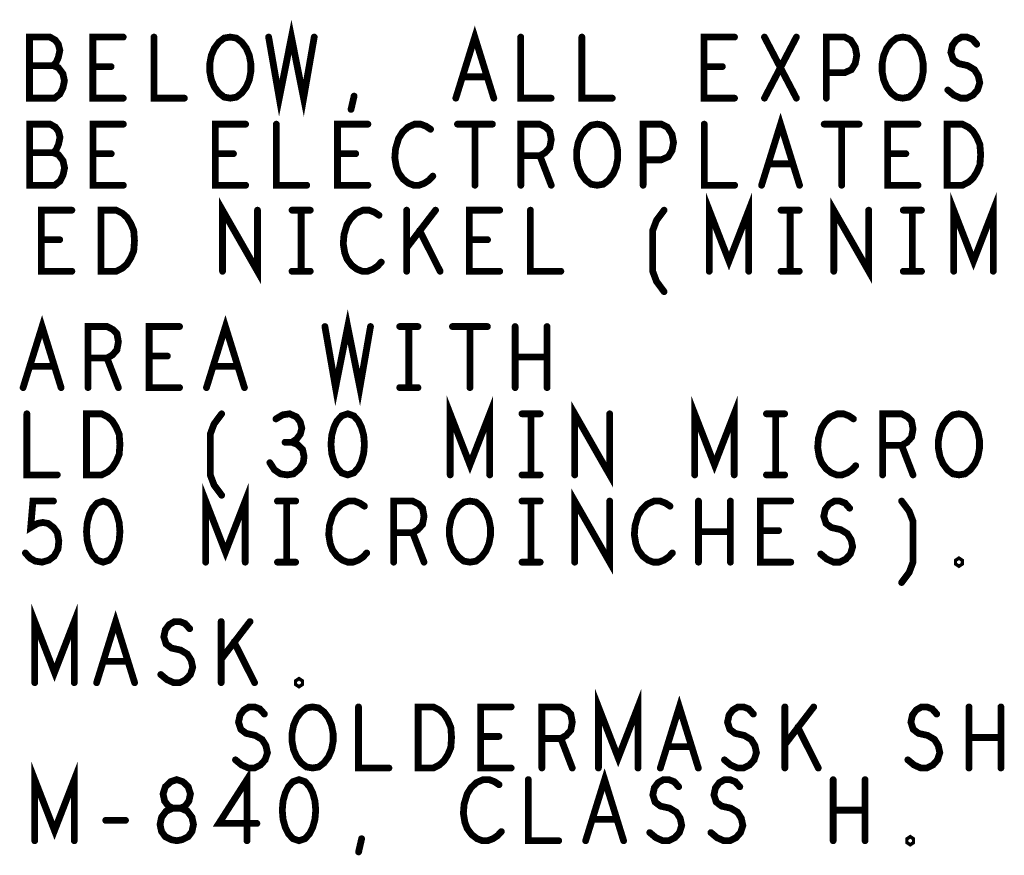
# Model space of a CAD drawing. Extents: x -1 to 10.1, y -2.5 to 8.
# Tile 24 of 38: x 7.3 to 8.3, y 0.3 to 1.2. Entities that reach past the tile are written whole.
import ezdxf

# ---------------------------------------------------------------- set-up
doc = ezdxf.new("R2010")
doc.units = 0
doc.layers.get('0').update_dxf_attribs({"color": 3, "linetype": 'CONTINUOUS'})

# ---------------------------------------------------------------- blocks, each defined once
blk = doc.blocks.new('PAD_R1')
at = {"const_width": 0.5}
blk.add_lwpolyline([(0.25, 0, 1), (-0.25, 0, 1)], format="xyb", close=True, dxfattribs=at)

msp = doc.modelspace()

# ---------------------------------------------------------------- linework, layer by layer
at = {"const_width": 0.007}
for points in [[(7.58886, 1.17091), (7.59983, 1.10791), (7.61236, 1.17091), (7.62489, 1.10791), (7.63586, 1.17091)], [(7.78178, 1.10791), (7.80136, 1.17091), (7.82094, 1.10791)], [(7.36663, 1.14151), (7.36976, 1.14466), (7.37211, 1.14991), (7.37368, 1.15726), (7.37211, 1.16356), (7.36898, 1.16776), (7.36349, 1.17091), (7.34234, 1.17091), (7.34234, 1.10791), (7.36819, 1.10791), (7.37368, 1.11211), (7.37681, 1.11841), (7.37838, 1.12576), (7.37681, 1.13311), (7.37211, 1.13941), (7.36663, 1.14151), (7.34234, 1.14151)], [(7.43903, 1.10791), (7.40769, 1.10791), (7.40769, 1.17091), (7.43903, 1.17091)], [(7.47069, 1.17091), (7.47069, 1.10791), (7.50203, 1.10791)], [(7.84869, 1.17091), (7.84869, 1.10791), (7.88003, 1.10791)], [(7.91169, 1.17091), (7.91169, 1.10791), (7.94303, 1.10791)], [(8.06903, 1.10791), (8.03769, 1.10791), (8.03769, 1.17091), (8.06903, 1.17091)], [(8.09991, 1.10791), (8.13281, 1.17091)], [(8.09991, 1.17091), (8.13281, 1.10791)], [(8.16369, 1.10791), (8.16369, 1.17091), (8.18249, 1.17091), (8.18876, 1.16776), (8.19346, 1.16041), (8.19503, 1.15201), (8.19346, 1.14361), (8.18954, 1.13731), (8.18249, 1.13416), (8.16369, 1.13416)], [(8.28891, 1.11631), (8.29518, 1.11106), (8.30223, 1.10791), (8.30849, 1.10791), (8.31476, 1.11106), (8.31946, 1.11631), (8.32181, 1.12366), (8.32024, 1.13101), (8.31633, 1.13731), (8.30928, 1.14151), (8.29988, 1.14361), (8.29439, 1.14781), (8.29204, 1.15516), (8.29361, 1.16251), (8.29753, 1.16776), (8.30301, 1.17091), (8.30849, 1.17091), (8.31398, 1.16881), (8.31868, 1.16356)], [(7.42649, 1.14046), (7.40769, 1.14046)], [(8.05649, 1.14046), (8.03769, 1.14046)], [(7.81389, 1.12996), (7.78883, 1.12996)], [(7.67379, 1.09636), (7.67693, 1.11001)], [(8.09692, 1.0181), (8.1165, 1.0811), (8.13608, 1.0181)], [(7.36677, 1.0517), (7.3699, 1.05485), (7.37225, 1.0601), (7.37382, 1.06745), (7.37225, 1.07375), (7.36912, 1.07795), (7.36363, 1.0811), (7.34248, 1.0811), (7.34248, 1.0181), (7.36833, 1.0181), (7.37382, 1.0223), (7.37695, 1.0286), (7.37852, 1.03595), (7.37695, 1.0433), (7.37225, 1.0496), (7.36677, 1.0517), (7.34248, 1.0517)], [(7.43917, 1.0181), (7.40783, 1.0181), (7.40783, 1.0811), (7.43917, 1.0811)], [(7.56517, 1.0181), (7.53383, 1.0181), (7.53383, 1.0811), (7.56517, 1.0811)], [(7.59683, 1.0811), (7.59683, 1.0181), (7.62817, 1.0181)], [(7.69117, 1.0181), (7.65983, 1.0181), (7.65983, 1.0811), (7.69117, 1.0811)], [(7.75573, 1.07585), (7.75103, 1.079), (7.74555, 1.0811), (7.73928, 1.0811), (7.73223, 1.07795), (7.72675, 1.0727), (7.72283, 1.0664), (7.7197, 1.0559), (7.71892, 1.04645), (7.72048, 1.037), (7.72283, 1.0307), (7.72753, 1.0244), (7.73302, 1.0202), (7.7385, 1.0181), (7.74398, 1.0181), (7.74947, 1.0202), (7.75417, 1.02335), (7.75808, 1.02755)], [(7.78348, 1.0811), (7.81952, 1.0811)], [(7.8015, 1.0811), (7.8015, 1.0181)], [(7.84883, 1.0181), (7.84883, 1.0811), (7.86842, 1.0811), (7.87468, 1.07795), (7.8786, 1.07375), (7.88017, 1.06535), (7.8786, 1.05695), (7.8739, 1.0517), (7.86842, 1.04855), (7.84883, 1.04855)], [(7.97483, 1.0181), (7.97483, 1.0811), (7.99363, 1.0811), (7.9999, 1.07795), (8.0046, 1.0706), (8.00617, 1.0622), (8.0046, 1.0538), (8.00068, 1.0475), (7.99363, 1.04435), (7.97483, 1.04435)], [(8.03783, 1.0811), (8.03783, 1.0181), (8.06917, 1.0181)], [(8.16148, 1.0811), (8.19752, 1.0811)], [(8.1795, 1.0811), (8.1795, 1.0181)], [(8.25817, 1.0181), (8.22683, 1.0181), (8.22683, 1.0811), (8.25817, 1.0811)], [(7.42663, 1.05065), (7.40783, 1.05065)], [(7.55263, 1.05065), (7.53383, 1.05065)], [(7.67863, 1.05065), (7.65983, 1.05065)], [(7.86842, 1.04855), (7.88017, 1.0181)], [(8.24563, 1.05065), (8.22683, 1.05065)], [(8.12903, 1.04015), (8.10397, 1.04015)], [(7.54134, 0.92939), (7.54134, 0.99239), (7.57738, 0.92939), (7.57738, 0.99239)], [(8.04299, 0.92939), (8.04299, 0.99239), (8.06336, 0.93989), (8.08373, 0.99239), (8.08373, 0.92939)], [(8.17134, 0.92939), (8.17134, 0.99239), (8.20738, 0.92939), (8.20738, 0.99239)], [(8.29499, 0.92939), (8.29499, 0.99239), (8.31536, 0.93989), (8.33573, 0.99239), (8.33573, 0.92939)], [(7.38603, 0.92939), (7.35469, 0.92939), (7.35469, 0.99239), (7.38603, 0.99239)], [(7.61296, 0.99239), (7.63176, 0.99239)], [(7.62236, 0.99239), (7.62236, 0.92939)], [(7.70259, 0.98714), (7.69789, 0.99029), (7.69241, 0.99239), (7.68614, 0.99239), (7.67909, 0.98924), (7.67361, 0.98399), (7.66969, 0.97769), (7.66656, 0.96719), (7.66578, 0.95774), (7.66734, 0.94829), (7.66969, 0.94199), (7.67439, 0.93569), (7.67988, 0.93149), (7.68536, 0.92939), (7.69084, 0.92939), (7.69633, 0.93149), (7.70103, 0.93464), (7.70494, 0.93884)], [(7.73113, 0.92939), (7.73113, 0.99239)], [(7.76089, 0.99239), (7.73113, 0.95354)], [(7.82703, 0.92939), (7.79569, 0.92939), (7.79569, 0.99239), (7.82703, 0.99239)], [(7.85869, 0.99239), (7.85869, 0.92939), (7.89003, 0.92939)], [(7.99644, 0.90839), (7.98861, 0.91889), (7.98469, 0.92939), (7.98469, 0.97139), (7.98861, 0.98189), (7.99644, 0.99239)], [(8.11696, 0.99239), (8.13576, 0.99239)], [(8.12636, 0.99239), (8.12636, 0.92939)], [(8.24296, 0.99239), (8.26176, 0.99239)], [(8.25236, 0.99239), (8.25236, 0.92939)], [(7.76559, 0.92939), (7.74444, 0.97139)], [(7.37349, 0.96194), (7.35469, 0.96194)], [(7.81449, 0.96194), (7.79569, 0.96194)], [(7.61296, 0.92939), (7.63176, 0.92939)], [(8.11696, 0.92939), (8.13576, 0.92939)], [(8.24296, 0.92939), (8.26176, 0.92939)], [(7.33578, 0.80939), (7.35536, 0.87239), (7.37494, 0.80939)], [(7.52478, 0.80939), (7.54436, 0.87239), (7.56394, 0.80939)], [(7.64686, 0.87239), (7.65783, 0.80939), (7.67036, 0.87239), (7.68289, 0.80939), (7.69386, 0.87239)], [(7.40269, 0.80939), (7.40269, 0.87239), (7.42228, 0.87239), (7.42854, 0.86924), (7.43246, 0.86504), (7.43403, 0.85664), (7.43246, 0.84824), (7.42776, 0.84299), (7.42228, 0.83984), (7.40269, 0.83984)], [(7.49703, 0.80939), (7.46569, 0.80939), (7.46569, 0.87239), (7.49703, 0.87239)], [(7.72396, 0.87239), (7.74276, 0.87239)], [(7.73336, 0.87239), (7.73336, 0.80939)], [(7.77834, 0.87239), (7.81438, 0.87239)], [(7.79636, 0.87239), (7.79636, 0.80939)], [(7.84291, 0.80939), (7.84291, 0.87239)], [(7.87581, 0.87239), (7.87581, 0.80939)], [(7.42228, 0.83984), (7.43403, 0.80939)], [(7.48449, 0.84194), (7.46569, 0.84194)], [(7.87581, 0.84089), (7.84291, 0.84089)], [(7.36789, 0.83144), (7.34283, 0.83144)], [(7.55689, 0.83144), (7.53183, 0.83144)], [(7.72396, 0.80939), (7.74276, 0.80939)], [(7.77599, 0.71939), (7.77599, 0.78239), (7.79636, 0.72989), (7.81673, 0.78239), (7.81673, 0.71939)], [(7.90434, 0.71939), (7.90434, 0.78239), (7.94038, 0.71939), (7.94038, 0.78239)], [(8.02799, 0.71939), (8.02799, 0.78239), (8.04836, 0.72989), (8.06873, 0.78239), (8.06873, 0.71939)], [(7.33969, 0.78239), (7.33969, 0.71939), (7.37103, 0.71939)], [(7.54044, 0.69839), (7.53261, 0.70889), (7.52869, 0.71939), (7.52869, 0.76139), (7.53261, 0.77189), (7.54044, 0.78239)], [(7.61284, 0.75299), (7.61754, 0.75614), (7.62146, 0.76139), (7.62303, 0.76769), (7.62146, 0.77399), (7.61754, 0.77924), (7.61049, 0.78239), (7.60344, 0.78134), (7.59639, 0.77714)], [(7.84996, 0.78239), (7.86876, 0.78239)], [(7.85936, 0.78239), (7.85936, 0.71939)], [(8.10196, 0.78239), (8.12076, 0.78239)], [(8.11136, 0.78239), (8.11136, 0.71939)], [(8.19159, 0.77714), (8.18689, 0.78029), (8.18141, 0.78239), (8.17514, 0.78239), (8.16809, 0.77924), (8.16261, 0.77399), (8.15869, 0.76769), (8.15556, 0.75719), (8.15478, 0.74774), (8.15634, 0.73829), (8.15869, 0.73199), (8.16339, 0.72569), (8.16888, 0.72149), (8.17436, 0.71939), (8.17984, 0.71939), (8.18533, 0.72149), (8.19003, 0.72464), (8.19394, 0.72884)], [(8.22169, 0.71939), (8.22169, 0.78239), (8.24128, 0.78239), (8.24754, 0.77924), (8.25146, 0.77504), (8.25303, 0.76664), (8.25146, 0.75824), (8.24676, 0.75299), (8.24128, 0.74984), (8.22169, 0.74984)], [(7.59013, 0.73199), (7.59483, 0.72464), (7.60109, 0.72044), (7.60814, 0.71939), (7.61441, 0.72044), (7.62068, 0.72569), (7.62459, 0.73199), (7.62538, 0.73829), (7.62381, 0.74564), (7.61833, 0.75089), (7.61284, 0.75299), (7.60579, 0.75299)], [(8.24128, 0.74984), (8.25303, 0.71939)], [(7.84996, 0.71939), (7.86876, 0.71939)], [(8.10196, 0.71939), (8.12076, 0.71939)], [(7.52399, 0.62939), (7.52399, 0.69239), (7.54436, 0.63989), (7.56473, 0.69239), (7.56473, 0.62939)], [(7.90434, 0.62939), (7.90434, 0.69239), (7.94038, 0.62939), (7.94038, 0.69239)], [(7.33813, 0.63884), (7.34283, 0.63359), (7.34831, 0.63044), (7.35536, 0.62939), (7.36241, 0.63149), (7.36789, 0.63569), (7.37181, 0.64304), (7.37259, 0.65144), (7.37103, 0.65984), (7.36711, 0.66509), (7.36163, 0.66929), (7.35614, 0.67034), (7.35066, 0.66929), (7.34361, 0.66509), (7.34596, 0.69239), (7.36711, 0.69239)], [(7.59796, 0.69239), (7.61676, 0.69239)], [(7.60736, 0.69239), (7.60736, 0.62939)], [(7.68759, 0.68714), (7.68289, 0.69029), (7.67741, 0.69239), (7.67114, 0.69239), (7.66409, 0.68924), (7.65861, 0.68399), (7.65469, 0.67769), (7.65156, 0.66719), (7.65078, 0.65774), (7.65234, 0.64829), (7.65469, 0.64199), (7.65939, 0.63569), (7.66488, 0.63149), (7.67036, 0.62939), (7.67584, 0.62939), (7.68133, 0.63149), (7.68603, 0.63464), (7.68994, 0.63884)], [(7.71769, 0.62939), (7.71769, 0.69239), (7.73728, 0.69239), (7.74354, 0.68924), (7.74746, 0.68504), (7.74903, 0.67664), (7.74746, 0.66824), (7.74276, 0.66299), (7.73728, 0.65984), (7.71769, 0.65984)], [(7.84996, 0.69239), (7.86876, 0.69239)], [(7.85936, 0.69239), (7.85936, 0.62939)], [(8.00259, 0.68714), (7.99789, 0.69029), (7.99241, 0.69239), (7.98614, 0.69239), (7.97909, 0.68924), (7.97361, 0.68399), (7.96969, 0.67769), (7.96656, 0.66719), (7.96578, 0.65774), (7.96734, 0.64829), (7.96969, 0.64199), (7.97439, 0.63569), (7.97988, 0.63149), (7.98536, 0.62939), (7.99084, 0.62939), (7.99633, 0.63149), (8.00103, 0.63464), (8.00494, 0.63884)], [(8.03191, 0.62939), (8.03191, 0.69239)], [(8.06481, 0.69239), (8.06481, 0.62939)], [(8.12703, 0.62939), (8.09569, 0.62939), (8.09569, 0.69239), (8.12703, 0.69239)], [(8.15791, 0.63779), (8.16418, 0.63254), (8.17123, 0.62939), (8.17749, 0.62939), (8.18376, 0.63254), (8.18846, 0.63779), (8.19081, 0.64514), (8.18924, 0.65249), (8.18533, 0.65879), (8.17828, 0.66299), (8.16888, 0.66509), (8.16339, 0.66929), (8.16104, 0.67664), (8.16261, 0.68399), (8.16653, 0.68924), (8.17201, 0.69239), (8.17749, 0.69239), (8.18298, 0.69029), (8.18768, 0.68504)], [(8.24128, 0.60839), (8.24911, 0.61889), (8.25303, 0.62939), (8.25303, 0.67139), (8.24911, 0.68189), (8.24128, 0.69239)], [(7.73728, 0.65984), (7.74903, 0.62939)], [(8.06481, 0.66089), (8.03191, 0.66089)], [(8.11449, 0.66194), (8.09569, 0.66194)], [(7.59796, 0.62939), (7.61676, 0.62939)], [(7.84996, 0.62939), (7.86876, 0.62939)], [(7.34779, 0.50511), (7.34779, 0.56811), (7.36816, 0.51561), (7.38853, 0.56811), (7.38853, 0.50511)], [(7.41158, 0.50511), (7.43116, 0.56811), (7.45074, 0.50511)], [(7.47771, 0.51351), (7.48398, 0.50826), (7.49103, 0.50511), (7.49729, 0.50511), (7.50356, 0.50826), (7.50826, 0.51351), (7.51061, 0.52086), (7.50904, 0.52821), (7.50513, 0.53451), (7.49808, 0.53871), (7.48868, 0.54081), (7.48319, 0.54501), (7.48084, 0.55236), (7.48241, 0.55971), (7.48633, 0.56496), (7.49181, 0.56811), (7.49729, 0.56811), (7.50278, 0.56601), (7.50748, 0.56076)], [(7.53993, 0.50511), (7.53993, 0.56811)], [(7.56969, 0.56811), (7.53993, 0.52926)], [(7.57439, 0.50511), (7.55324, 0.54711)], [(7.44369, 0.52716), (7.41863, 0.52716)], [(7.92879, 0.41711), (7.92879, 0.48011), (7.94916, 0.42761), (7.96953, 0.48011), (7.96953, 0.41711)], [(7.99258, 0.41711), (8.01216, 0.48011), (8.03174, 0.41711)], [(7.55471, 0.42551), (7.56098, 0.42026), (7.56803, 0.41711), (7.57429, 0.41711), (7.58056, 0.42026), (7.58526, 0.42551), (7.58761, 0.43286), (7.58604, 0.44021), (7.58213, 0.44651), (7.57508, 0.45071), (7.56568, 0.45281), (7.56019, 0.45701), (7.55784, 0.46436), (7.55941, 0.47171), (7.56333, 0.47696), (7.56881, 0.48011), (7.57429, 0.48011), (7.57978, 0.47801), (7.58448, 0.47276)], [(7.68149, 0.48011), (7.68149, 0.41711), (7.71283, 0.41711)], [(7.83883, 0.41711), (7.80749, 0.41711), (7.80749, 0.48011), (7.83883, 0.48011)], [(7.87049, 0.41711), (7.87049, 0.48011), (7.89008, 0.48011), (7.89634, 0.47696), (7.90026, 0.47276), (7.90183, 0.46436), (7.90026, 0.45596), (7.89556, 0.45071), (7.89008, 0.44756), (7.87049, 0.44756)], [(8.05871, 0.42551), (8.06498, 0.42026), (8.07203, 0.41711), (8.07829, 0.41711), (8.08456, 0.42026), (8.08926, 0.42551), (8.09161, 0.43286), (8.09004, 0.44021), (8.08613, 0.44651), (8.07908, 0.45071), (8.06968, 0.45281), (8.06419, 0.45701), (8.06184, 0.46436), (8.06341, 0.47171), (8.06733, 0.47696), (8.07281, 0.48011), (8.07829, 0.48011), (8.08378, 0.47801), (8.08848, 0.47276)], [(8.12093, 0.41711), (8.12093, 0.48011)], [(8.15069, 0.48011), (8.12093, 0.44126)], [(8.24771, 0.42551), (8.25398, 0.42026), (8.26103, 0.41711), (8.26729, 0.41711), (8.27356, 0.42026), (8.27826, 0.42551), (8.28061, 0.43286), (8.27904, 0.44021), (8.27513, 0.44651), (8.26808, 0.45071), (8.25868, 0.45281), (8.25319, 0.45701), (8.25084, 0.46436), (8.25241, 0.47171), (8.25633, 0.47696), (8.26181, 0.48011), (8.26729, 0.48011), (8.27278, 0.47801), (8.27748, 0.47276)], [(8.31071, 0.41711), (8.31071, 0.48011)], [(8.34361, 0.48011), (8.34361, 0.41711)], [(8.15539, 0.41711), (8.13424, 0.45911)], [(7.82629, 0.44966), (7.80749, 0.44966)], [(7.89008, 0.44756), (7.90183, 0.41711)], [(8.34361, 0.44861), (8.31071, 0.44861)], [(8.02469, 0.43916), (7.99963, 0.43916)], [(7.34779, 0.34211), (7.34779, 0.40511), (7.36816, 0.35261), (7.38853, 0.40511), (7.38853, 0.34211)], [(7.56656, 0.34211), (7.56656, 0.40511), (7.53758, 0.35996), (7.57674, 0.35996)], [(7.91558, 0.34211), (7.93516, 0.40511), (7.95474, 0.34211)], [(7.82639, 0.39986), (7.82169, 0.40301), (7.81621, 0.40511), (7.80994, 0.40511), (7.80289, 0.40196), (7.79741, 0.39671), (7.79349, 0.39041), (7.79036, 0.37991), (7.78958, 0.37046), (7.79114, 0.36101), (7.79349, 0.35471), (7.79819, 0.34841), (7.80368, 0.34421), (7.80916, 0.34211), (7.81464, 0.34211), (7.82013, 0.34421), (7.82483, 0.34736), (7.82874, 0.35156)], [(7.85649, 0.40511), (7.85649, 0.34211), (7.88783, 0.34211)], [(7.98171, 0.35051), (7.98798, 0.34526), (7.99503, 0.34211), (8.00129, 0.34211), (8.00756, 0.34526), (8.01226, 0.35051), (8.01461, 0.35786), (8.01304, 0.36521), (8.00913, 0.37151), (8.00208, 0.37571), (7.99268, 0.37781), (7.98719, 0.38201), (7.98484, 0.38936), (7.98641, 0.39671), (7.99033, 0.40196), (7.99581, 0.40511), (8.00129, 0.40511), (8.00678, 0.40301), (8.01148, 0.39776)], [(8.04471, 0.35051), (8.05098, 0.34526), (8.05803, 0.34211), (8.06429, 0.34211), (8.07056, 0.34526), (8.07526, 0.35051), (8.07761, 0.35786), (8.07604, 0.36521), (8.07213, 0.37151), (8.06508, 0.37571), (8.05568, 0.37781), (8.05019, 0.38201), (8.04784, 0.38936), (8.04941, 0.39671), (8.05333, 0.40196), (8.05881, 0.40511), (8.06429, 0.40511), (8.06978, 0.40301), (8.07448, 0.39776)], [(8.17071, 0.34211), (8.17071, 0.40511)], [(8.20361, 0.40511), (8.20361, 0.34211)], [(8.20361, 0.37361), (8.17071, 0.37361)], [(7.42098, 0.36311), (7.44134, 0.36311)], [(7.94769, 0.36416), (7.92263, 0.36416)], [(7.68159, 0.33056), (7.68473, 0.34421)]]:
    msp.add_lwpolyline(points, dxfattribs=at)
for points in [[(7.54936, 1.10791), (7.54309, 1.10896), (7.53761, 1.11316), (7.53291, 1.11946), (7.52978, 1.12681), (7.52821, 1.13521), (7.52821, 1.14361), (7.52978, 1.15201), (7.53291, 1.15936), (7.53761, 1.16566), (7.54309, 1.16986), (7.54936, 1.17091), (7.55563, 1.16986), (7.56111, 1.16566), (7.56581, 1.15936), (7.56894, 1.15201), (7.57051, 1.14361), (7.57051, 1.13521), (7.56894, 1.12681), (7.56581, 1.11946), (7.56111, 1.11316), (7.55563, 1.10896)], [(8.24236, 1.10791), (8.23609, 1.10896), (8.23061, 1.11316), (8.22591, 1.11946), (8.22278, 1.12681), (8.22121, 1.13521), (8.22121, 1.14361), (8.22278, 1.15201), (8.22591, 1.15936), (8.23061, 1.16566), (8.23609, 1.16986), (8.24236, 1.17091), (8.24863, 1.16986), (8.25411, 1.16566), (8.25881, 1.15936), (8.26194, 1.15201), (8.26351, 1.14361), (8.26351, 1.13521), (8.26194, 1.12681), (8.25881, 1.11946), (8.25411, 1.11316), (8.24863, 1.10896)], [(7.9275, 1.0181), (7.92123, 1.01915), (7.91575, 1.02335), (7.91105, 1.02965), (7.90792, 1.037), (7.90635, 1.0454), (7.90635, 1.0538), (7.90792, 1.0622), (7.91105, 1.06955), (7.91575, 1.07585), (7.92123, 1.08005), (7.9275, 1.0811), (7.93377, 1.08005), (7.93925, 1.07585), (7.94395, 1.06955), (7.94708, 1.0622), (7.94865, 1.0538), (7.94865, 1.0454), (7.94708, 1.037), (7.94395, 1.02965), (7.93925, 1.02335), (7.93377, 1.01915)], [(8.28827, 1.0181), (8.28827, 1.0811), (8.30393, 1.0811), (8.3102, 1.07795), (8.3149, 1.07375), (8.31882, 1.06745), (8.32195, 1.0601), (8.32273, 1.0496), (8.32195, 1.0391), (8.31882, 1.03175), (8.3149, 1.02545), (8.3102, 1.02125), (8.30393, 1.0181)], [(7.41613, 0.92939), (7.41613, 0.99239), (7.43179, 0.99239), (7.43806, 0.98924), (7.44276, 0.98504), (7.44668, 0.97874), (7.44981, 0.97139), (7.45059, 0.96089), (7.44981, 0.95039), (7.44668, 0.94304), (7.44276, 0.93674), (7.43806, 0.93254), (7.43179, 0.92939)], [(7.40113, 0.71939), (7.40113, 0.78239), (7.41679, 0.78239), (7.42306, 0.77924), (7.42776, 0.77504), (7.43168, 0.76874), (7.43481, 0.76139), (7.43559, 0.75089), (7.43481, 0.74039), (7.43168, 0.73304), (7.42776, 0.72674), (7.42306, 0.72254), (7.41679, 0.71939)], [(7.67036, 0.78239), (7.66409, 0.78029), (7.65939, 0.77504), (7.65626, 0.76874), (7.65391, 0.76034), (7.65313, 0.75089), (7.65391, 0.74144), (7.65626, 0.73304), (7.65939, 0.72674), (7.66409, 0.72149), (7.67036, 0.71939), (7.67663, 0.72149), (7.68133, 0.72674), (7.68446, 0.73304), (7.68681, 0.74144), (7.68759, 0.75089), (7.68681, 0.76034), (7.68446, 0.76874), (7.68133, 0.77504), (7.67663, 0.78029)], [(8.30036, 0.71939), (8.29409, 0.72044), (8.28861, 0.72464), (8.28391, 0.73094), (8.28078, 0.73829), (8.27921, 0.74669), (8.27921, 0.75509), (8.28078, 0.76349), (8.28391, 0.77084), (8.28861, 0.77714), (8.29409, 0.78134), (8.30036, 0.78239), (8.30663, 0.78134), (8.31211, 0.77714), (8.31681, 0.77084), (8.31994, 0.76349), (8.32151, 0.75509), (8.32151, 0.74669), (8.31994, 0.73829), (8.31681, 0.73094), (8.31211, 0.72464), (8.30663, 0.72044)], [(7.41836, 0.69239), (7.41209, 0.69029), (7.40739, 0.68504), (7.40426, 0.67874), (7.40191, 0.67034), (7.40113, 0.66089), (7.40191, 0.65144), (7.40426, 0.64304), (7.40739, 0.63674), (7.41209, 0.63149), (7.41836, 0.62939), (7.42463, 0.63149), (7.42933, 0.63674), (7.43246, 0.64304), (7.43481, 0.65144), (7.43559, 0.66089), (7.43481, 0.67034), (7.43246, 0.67874), (7.42933, 0.68504), (7.42463, 0.69029)], [(7.79636, 0.62939), (7.79009, 0.63044), (7.78461, 0.63464), (7.77991, 0.64094), (7.77678, 0.64829), (7.77521, 0.65669), (7.77521, 0.66509), (7.77678, 0.67349), (7.77991, 0.68084), (7.78461, 0.68714), (7.79009, 0.69134), (7.79636, 0.69239), (7.80263, 0.69134), (7.80811, 0.68714), (7.81281, 0.68084), (7.81594, 0.67349), (7.81751, 0.66509), (7.81751, 0.65669), (7.81594, 0.64829), (7.81281, 0.64094), (7.80811, 0.63464), (7.80263, 0.63044)], [(8.30036, 0.62729), (8.29879, 0.62834), (8.29879, 0.63044), (8.30036, 0.63149), (8.30193, 0.63044), (8.30193, 0.62834)], [(7.62016, 0.50301), (7.61859, 0.50406), (7.61859, 0.50616), (7.62016, 0.50721), (7.62173, 0.50616), (7.62173, 0.50406)], [(7.63416, 0.41711), (7.62789, 0.41816), (7.62241, 0.42236), (7.61771, 0.42866), (7.61458, 0.43601), (7.61301, 0.44441), (7.61301, 0.45281), (7.61458, 0.46121), (7.61771, 0.46856), (7.62241, 0.47486), (7.62789, 0.47906), (7.63416, 0.48011), (7.64043, 0.47906), (7.64591, 0.47486), (7.65061, 0.46856), (7.65374, 0.46121), (7.65531, 0.45281), (7.65531, 0.44441), (7.65374, 0.43601), (7.65061, 0.42866), (7.64591, 0.42236), (7.64043, 0.41816)], [(7.74293, 0.41711), (7.74293, 0.48011), (7.75859, 0.48011), (7.76486, 0.47696), (7.76956, 0.47276), (7.77348, 0.46646), (7.77661, 0.45911), (7.77739, 0.44861), (7.77661, 0.43811), (7.77348, 0.43076), (7.76956, 0.42446), (7.76486, 0.42026), (7.75859, 0.41711)], [(7.49416, 0.34211), (7.49964, 0.34316), (7.50591, 0.34631), (7.50983, 0.35156), (7.51139, 0.35891), (7.50983, 0.36626), (7.50513, 0.37256), (7.49808, 0.37571), (7.49024, 0.37571), (7.48554, 0.37781), (7.48163, 0.38306), (7.48006, 0.39041), (7.48241, 0.39776), (7.48789, 0.40301), (7.49416, 0.40511), (7.50043, 0.40301), (7.50591, 0.39776), (7.50826, 0.39041), (7.50669, 0.38306), (7.50278, 0.37781), (7.49808, 0.37571), (7.49024, 0.37571), (7.48319, 0.37256), (7.47849, 0.36626), (7.47693, 0.35891), (7.47849, 0.35156), (7.48241, 0.34631), (7.48868, 0.34316)], [(7.62016, 0.40511), (7.61389, 0.40301), (7.60919, 0.39776), (7.60606, 0.39146), (7.60371, 0.38306), (7.60293, 0.37361), (7.60371, 0.36416), (7.60606, 0.35576), (7.60919, 0.34946), (7.61389, 0.34421), (7.62016, 0.34211), (7.62643, 0.34421), (7.63113, 0.34946), (7.63426, 0.35576), (7.63661, 0.36416), (7.63739, 0.37361), (7.63661, 0.38306), (7.63426, 0.39146), (7.63113, 0.39776), (7.62643, 0.40301)], [(8.25016, 0.34001), (8.24859, 0.34106), (8.24859, 0.34316), (8.25016, 0.34421), (8.25173, 0.34316), (8.25173, 0.34106)]]:
    msp.add_lwpolyline(points, close=True, dxfattribs=at)

# ---------------------------------------------------------------- block references
at = {"xscale": 0.007, "yscale": 0.007}
for p in [(7.43903, 1.17091), (7.47069, 1.17091), (7.58886, 1.17091), (7.63586, 1.17091), (7.84869, 1.17091), (7.91169, 1.17091), (8.06903, 1.17091), (8.09991, 1.17091), (8.13281, 1.17091), (8.31868, 1.16356), (7.34234, 1.14151), (7.36663, 1.14151), (7.40769, 1.14046), (7.42649, 1.14046), (8.03769, 1.14046), (8.05649, 1.14046), (8.16369, 1.13416), (7.78883, 1.12996), (7.81389, 1.12996), (8.28891, 1.11631), (7.43903, 1.10791), (7.50203, 1.10791), (7.67693, 1.11001), (7.78178, 1.10791), (7.82094, 1.10791), (7.88003, 1.10791), (7.94303, 1.10791), (8.06903, 1.10791), (8.09991, 1.10791), (8.13281, 1.10791), (8.16369, 1.10791), (7.67379, 1.09636), (7.43917, 1.0811), (7.56517, 1.0811), (7.59683, 1.0811), (7.69117, 1.0811), (7.75573, 1.07585), (7.78348, 1.0811), (7.8015, 1.0811), (7.81952, 1.0811), (8.03783, 1.0811), (8.16148, 1.0811), (8.1795, 1.0811), (8.19752, 1.0811), (8.25817, 1.0811), (7.34248, 1.0517), (7.36677, 1.0517), (7.40783, 1.05065), (7.42663, 1.05065), (7.53383, 1.05065), (7.55263, 1.05065), (7.65983, 1.05065), (7.67863, 1.05065), (7.84883, 1.04855), (7.86842, 1.04855), (7.97483, 1.04435), (8.22683, 1.05065), (8.24563, 1.05065), (8.10397, 1.04015), (8.12903, 1.04015), (7.75808, 1.02755), (7.43917, 1.0181), (7.56517, 1.0181), (7.62817, 1.0181), (7.69117, 1.0181), (7.8015, 1.0181), (7.84883, 1.0181), (7.88017, 1.0181), (7.97483, 1.0181), (8.06917, 1.0181), (8.09692, 1.0181), (8.13608, 1.0181), (8.1795, 1.0181), (8.25817, 1.0181), (7.38603, 0.99239), (7.57738, 0.99239), (7.61296, 0.99239), (7.62236, 0.99239), (7.63176, 0.99239), (7.73113, 0.99239), (7.76089, 0.99239), (7.82703, 0.99239), (7.85869, 0.99239), (7.99644, 0.99239), (8.11696, 0.99239), (8.12636, 0.99239), (8.13576, 0.99239), (8.20738, 0.99239), (8.24296, 0.99239), (8.25236, 0.99239), (8.26176, 0.99239), (7.70259, 0.98714), (7.74444, 0.97139), (7.35469, 0.96194), (7.37349, 0.96194), (7.79569, 0.96194), (7.81449, 0.96194), (7.73113, 0.95354), (7.70494, 0.93884), (7.38603, 0.92939), (7.54134, 0.92939), (7.61296, 0.92939), (7.62236, 0.92939), (7.63176, 0.92939), (7.73113, 0.92939), (7.76559, 0.92939), (7.82703, 0.92939), (7.89003, 0.92939), (8.04299, 0.92939), (8.08373, 0.92939), (8.11696, 0.92939), (8.12636, 0.92939), (8.13576, 0.92939), (8.17134, 0.92939), (8.24296, 0.92939), (8.25236, 0.92939), (8.26176, 0.92939), (8.29499, 0.92939), (8.33573, 0.92939), (7.99644, 0.90839), (7.49703, 0.87239), (7.64686, 0.87239), (7.69386, 0.87239), (7.72396, 0.87239), (7.73336, 0.87239), (7.74276, 0.87239), (7.77834, 0.87239), (7.79636, 0.87239), (7.81438, 0.87239), (7.84291, 0.87239), (7.87581, 0.87239), (7.40269, 0.83984), (7.42228, 0.83984), (7.46569, 0.84194), (7.48449, 0.84194), (7.84291, 0.84089), (7.87581, 0.84089), (7.34283, 0.83144), (7.36789, 0.83144), (7.53183, 0.83144), (7.55689, 0.83144), (7.33578, 0.80939), (7.37494, 0.80939), (7.40269, 0.80939), (7.43403, 0.80939), (7.49703, 0.80939), (7.52478, 0.80939), (7.56394, 0.80939), (7.72396, 0.80939), (7.73336, 0.80939), (7.74276, 0.80939), (7.79636, 0.80939), (7.84291, 0.80939), (7.87581, 0.80939), (7.33969, 0.78239), (7.54044, 0.78239), (7.84996, 0.78239), (7.85936, 0.78239), (7.86876, 0.78239), (7.94038, 0.78239), (8.10196, 0.78239), (8.11136, 0.78239), (8.12076, 0.78239), (7.59639, 0.77714), (8.19159, 0.77714), (7.60579, 0.75299), (7.61284, 0.75299), (8.22169, 0.74984), (8.24128, 0.74984), (7.59013, 0.73199), (8.19394, 0.72884), (7.37103, 0.71939), (7.77599, 0.71939), (7.81673, 0.71939), (7.84996, 0.71939), (7.85936, 0.71939), (7.86876, 0.71939), (7.90434, 0.71939), (8.02799, 0.71939), (8.06873, 0.71939), (8.10196, 0.71939), (8.11136, 0.71939), (8.12076, 0.71939), (8.22169, 0.71939), (8.25303, 0.71939), (7.54044, 0.69839), (7.36711, 0.69239), (7.59796, 0.69239), (7.60736, 0.69239), (7.61676, 0.69239), (7.68759, 0.68714), (7.84996, 0.69239), (7.85936, 0.69239), (7.86876, 0.69239), (7.94038, 0.69239), (8.00259, 0.68714), (8.03191, 0.69239), (8.06481, 0.69239), (8.12703, 0.69239), (8.24128, 0.69239), (8.18768, 0.68504), (7.71769, 0.65984), (7.73728, 0.65984), (8.03191, 0.66089), (8.06481, 0.66089), (8.09569, 0.66194), (8.11449, 0.66194), (7.33813, 0.63884), (7.68994, 0.63884), (8.00494, 0.63884), (8.15791, 0.63779), (7.52399, 0.62939), (7.56473, 0.62939), (7.59796, 0.62939), (7.60736, 0.62939), (7.61676, 0.62939), (7.71769, 0.62939), (7.74903, 0.62939), (7.84996, 0.62939), (7.85936, 0.62939), (7.86876, 0.62939), (7.90434, 0.62939), (8.03191, 0.62939), (8.06481, 0.62939), (8.12703, 0.62939), (8.24128, 0.60839), (7.53993, 0.56811), (7.56969, 0.56811), (7.50748, 0.56076), (7.55324, 0.54711), (7.41863, 0.52716), (7.44369, 0.52716), (7.53993, 0.52926), (7.34779, 0.50511), (7.38853, 0.50511), (7.41158, 0.50511), (7.45074, 0.50511), (7.47771, 0.51351), (7.53993, 0.50511), (7.57439, 0.50511), (7.68149, 0.48011), (7.83883, 0.48011), (8.12093, 0.48011), (8.15069, 0.48011), (8.31071, 0.48011), (8.34361, 0.48011), (7.58448, 0.47276), (8.08848, 0.47276), (8.27748, 0.47276), (8.13424, 0.45911), (7.80749, 0.44966), (7.82629, 0.44966), (7.87049, 0.44756), (7.89008, 0.44756), (8.31071, 0.44861), (8.34361, 0.44861), (7.99963, 0.43916), (8.02469, 0.43916), (8.12093, 0.44126), (7.55471, 0.42551), (8.05871, 0.42551), (8.24771, 0.42551), (7.71283, 0.41711), (7.83883, 0.41711), (7.87049, 0.41711), (7.90183, 0.41711), (7.92879, 0.41711), (7.96953, 0.41711), (7.99258, 0.41711), (8.03174, 0.41711), (8.12093, 0.41711), (8.15539, 0.41711), (8.31071, 0.41711), (8.34361, 0.41711), (7.85649, 0.40511), (8.17071, 0.40511), (8.20361, 0.40511), (7.82639, 0.39986), (8.01148, 0.39776), (8.07448, 0.39776), (8.17071, 0.37361), (8.20361, 0.37361), (7.42098, 0.36311), (7.44134, 0.36311), (7.92263, 0.36416), (7.94769, 0.36416), (7.57674, 0.35996), (7.34779, 0.34211), (7.38853, 0.34211), (7.56656, 0.34211), (7.68473, 0.34421), (7.82874, 0.35156), (7.88783, 0.34211), (7.91558, 0.34211), (7.95474, 0.34211), (7.98171, 0.35051), (8.04471, 0.35051), (8.17071, 0.34211), (8.20361, 0.34211), (7.68159, 0.33056)]:
    msp.add_blockref('PAD_R1', p, dxfattribs=at)

doc.saveas('drawing.dxf')
